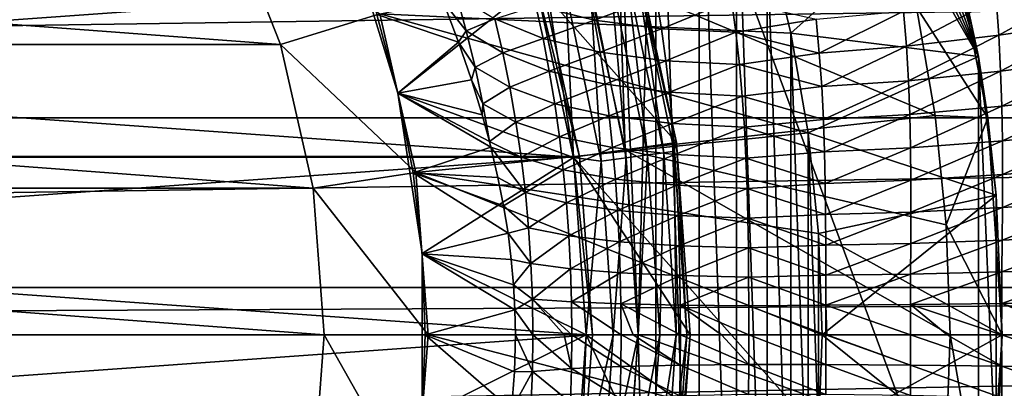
# Model space of a CAD drawing. Header units: metres. Extents: x -109 to 109, y -67 to 73.
# Tile 142 of 253: x 6.55 to 16.02, y -0.51 to 3.03. Entities that reach past the tile are written whole.
import ezdxf

# ---------------------------------------------------------------- set-up
doc = ezdxf.new("R2010")
doc.units = ezdxf.units.M
doc.layers.add('solid_508035_K244200000C76', color=7, linetype='CONTINUOUS')

msp = doc.modelspace()

# ---------------------------------------------------------------- linework, layer by layer
at = {"layer": 'solid_508035_K244200000C76'}
for points in [[(10.206499, 12.321825, -31.5), (11.513919, 3.380772, -31.5), (11.877852, 1.707801, -31.5)], [(15.774263, -2.678175, -31.5), (10.206499, 12.321825, -31.5), (11.877852, 1.707801, -31.5)], [(15.774263, -2.678175, -31.5), (15.774263, 2.678175, -31.5), (10.206499, 12.321825, -31.5)], [(10.206499, 12.321825, -38.5), (10.206499, 12.321825, -31.5), (15.774263, 2.678175, -31.5)], [(10.206499, 12.321825, -38.5), (15.774263, 2.678175, -31.5), (15.774263, 2.678175, -38.5)], [(10.206499, 12.321825, -38.5), (15.774263, 2.678175, -38.5), (11.591421, 11.029006, -38.5)], [(11.591421, 11.029006, -38.5), (15.774263, 2.678175, -38.5), (12.813787, 9.581591, -38.5)], [(12.813787, 9.581591, -38.5), (15.774263, 2.678175, -38.5), (13.856401, 7.999997, -38.5)], [(13.856401, 7.999997, -38.5), (15.774263, 2.678175, -38.5), (14.704794, 6.30627, -38.5)], [(12.190717, 7.413548, -56.5), (11.993653, 3.521697, -56.5), (12.372767, 1.778946, -56.5)], [(12.190717, 7.413548, -56.5), (12.372767, 1.778946, -56.5), (12.5, 0, -56.5)], [(12.668362, 6.564063, -56.5), (12.190717, 7.413548, -56.5), (12.5, 0, -56.5)], [(12.668362, -6.564063, -56.5), (12.668362, 6.564063, -56.5), (12.5, 0, -56.5)], [(13.086666, -5.684504, -56.5), (13.086666, 5.684504, -56.5), (12.668362, 6.564063, -56.5)], [(12.668362, -6.564063, -56.5), (13.086666, -5.684504, -56.5), (12.668362, 6.564063, -56.5)], [(14.704794, 6.30627, -38.5), (15.774263, 2.678175, -38.5), (15.34711, 4.523962, -38.5)], [(13.444166, -4.777946, -56.5), (13.444166, 4.777946, -56.5), (13.086666, 5.684504, -56.5)], [(13.086666, -5.684504, -56.5), (13.444166, -4.777946, -56.5), (13.086666, 5.684504, -56.5)], [(13.738832, -3.849535, -56.5), (13.738832, 3.849535, -56.5), (13.444166, 4.777946, -56.5)], [(13.444166, -4.777946, -56.5), (13.738832, -3.849535, -56.5), (13.444166, 4.777946, -56.5)], [(15.34711, 4.523962, -38.5), (15.774263, 2.678175, -38.5), (15.454811, 4.141114, -53)], [(-9.056448, 2.793539, -71.5), (-8.538902, 4.112203, -71.5), (9.056448, 2.79354, -71.5)], [(-8.538902, 4.112203, -71.5), (8.538902, 4.112204, -71.5), (9.056448, 2.79354, -71.5)], [(8.538902, 4.112204, -71.5), (10.012017, 3.088288, -70.5), (9.056448, 2.79354, -71.5)], [(15.175836, 3.153414, -53.5), (15.454811, 4.141114, -53), (15.863127, 2.088351, -53)], [(15.774263, 2.678175, -38.5), (15.863127, 2.088351, -53), (15.454811, 4.141114, -53)], [(15.073093, 3.892637, -57.25037), (13.738832, 3.849535, -56.5), (13.96955, 2.902764, -56.5)], [(15.073093, 3.892637, -60.74963), (13.96955, 2.902764, -61.5), (13.738832, 3.849535, -61.5)], [(15.774263, 2.678175, -57.5), (15.073093, 3.892637, -57.25037), (13.96955, 2.902764, -56.5)], [(15.073093, 3.892637, -60.74963), (15.774263, 2.678175, -60.5), (13.96955, 2.902764, -61.5)], [(15.073093, 3.892637, -60.74963), (15.073093, 3.892637, -57.25037), (15.774263, 2.678175, -57.5)], [(15.073093, 3.892637, -60.74963), (15.774263, 2.678175, -57.5), (15.774263, 2.678175, -60.5)], [(10.187997, 2.325332, -22), (9.727635, 3.817801, -22), (9.985736, 3.080191, -19.5)], [(11.514338, 3.379349, -22), (9.727635, 3.817801, -22), (10.187997, 2.325332, -22)], [(10.012003, 3.08834, -61.5), (13.738832, 3.849535, -61.5), (13.96955, 2.902764, -61.5)], [(13.96955, -2.902764, -56.5), (13.96955, 2.902764, -56.5), (13.738832, 3.849535, -56.5)], [(13.738832, -3.849535, -56.5), (13.96955, -2.902764, -56.5), (13.738832, 3.849535, -56.5)], [(54.161694, 3.674949, 10.897007), (-54.161694, 3.674949, 10.897007), (-54.161694, 2.086737, 11.309091)], [(54.161694, 2.086737, 11.309091), (54.161694, 3.674949, 10.897007), (-54.161694, 2.086737, 11.309091)], [(11.51394, 3.380698, -28.5), (12.473424, 3.662457, -28.5), (12.867678, 1.850096, -28.5)], [(12.47341, 3.662521, -23), (12.867679, 1.850092, -23), (12.473424, 3.662457, -28.5)], [(12.485114, 3.498165, -22.74118), (12.867679, 1.850092, -23), (12.47341, 3.662521, -23)], [(12.867679, 1.850092, -23), (12.867678, 1.850096, -28.5), (12.473424, 3.662457, -28.5)], [(11.993653, 3.521697, -53.5), (15.175836, 3.153414, -53.5), (15.355645, 2.110504, -53.5)], [(12.372767, 1.778946, -53.5), (11.993653, 3.521697, -53.5), (15.355645, 2.110504, -53.5)], [(11.993653, 3.521697, -56.5), (11.993653, 3.521697, -53.5), (12.372767, 1.778946, -53.5)], [(12.372767, 1.778946, -56.5), (11.993653, 3.521697, -56.5), (12.372767, 1.778946, -53.5)], [(12.035811, 3.372276, -22.133583), (12.3829, 1.70199, -22.133583), (12.235537, 3.428236, -22.292522)], [(12.235537, 3.428236, -22.292522), (12.588386, 1.730234, -22.292522), (12.388792, 3.471177, -22.499773)], [(12.3829, 1.70199, -22.133583), (12.588386, 1.730234, -22.292522), (12.235537, 3.428236, -22.292522)], [(12.388792, 3.471177, -22.499773), (12.74606, 1.751906, -22.499773), (12.485114, 3.498165, -22.74118)], [(12.588386, 1.730234, -22.292522), (12.74606, 1.751906, -22.499773), (12.388792, 3.471177, -22.499773)], [(12.485114, 3.498165, -22.74118), (12.84516, 1.765527, -22.74118), (12.867679, 1.850092, -23)], [(12.74606, 1.751906, -22.499773), (12.84516, 1.765527, -22.74118), (12.485114, 3.498165, -22.74118)], [(11.570034, 3.397323, -43.5), (-11.570034, 3.397323, -43.5), (-11.935762, 1.716109, -43.5)], [(11.935762, 1.716109, -43.5), (11.570034, 3.397323, -43.5), (-11.935762, 1.716109, -43.5)], [(-11.877864, 1.707728, -38.5), (-11.513947, 3.380672, -38.5), (11.877864, 1.707728, -38.5)], [(-11.513947, 3.380672, -38.5), (11.513947, 3.380672, -38.5), (11.877864, 1.707728, -38.5)], [(11.878071, 1.706255, -22), (11.514338, 3.379349, -22), (10.187997, 2.325332, -22)], [(11.513919, 3.380772, -31.5), (11.51394, 3.380698, -28.5), (11.877857, 1.707776, -28.5)], [(11.877852, 1.707801, -31.5), (11.513919, 3.380772, -31.5), (11.877857, 1.707776, -28.5)], [(11.877857, 1.707776, -28.5), (11.51394, 3.380698, -28.5), (12.867678, 1.850096, -28.5)], [(11.570046, 3.397272, -38.441498), (11.935761, 1.716103, -38.441498), (11.513947, 3.380672, -38.5)], [(11.935761, 1.716103, -38.441498), (11.877864, 1.707728, -38.5), (11.513947, 3.380672, -38.5)], [(11.803255, 3.307117, -22.033804), (11.514338, 3.379349, -22), (11.878071, 1.706255, -22)], [(11.514792, 3.164974, -16.188801), (12.016593, 3.333997, -15.093264), (12.078961, 3.026721, -15.3257)], [(11.935762, 1.716109, -43.5), (11.570046, 3.397272, -38.441498), (11.570034, 3.397323, -43.5)], [(11.935762, 1.716109, -43.5), (11.935761, 1.716103, -38.441498), (11.570046, 3.397272, -38.441498)], [(11.803255, 3.307117, -22.033804), (12.143638, 1.669105, -22.033804), (12.035811, 3.372276, -22.133583)], [(12.078961, 3.026721, -15.3257), (12.016593, 3.333997, -15.093264), (12.672097, 3.250079, -14.290617)], [(12.143638, 1.669105, -22.033804), (12.3829, 1.70199, -22.133583), (12.035811, 3.372276, -22.133583)], [(15.96845, 2.883122, -12.058662), (15.943012, 3.235427, -11.878585), (16.873608, 3.384964, -11.454856)], [(15.96845, 2.883122, -12.058662), (16.873608, 3.384964, -11.454856), (16.899736, 3.017069, -11.626062)], [(10.623816, 3.205368, -19.126547), (10.749696, 3.267621, -18.272167), (10.844515, 2.924654, -18.502222)], [(10.844515, 2.924654, -18.502222), (10.749696, 3.267621, -18.272167), (11.119349, 3.040708, -17.324766)], [(11.803255, 3.307117, -22.033804), (11.878071, 1.706255, -22), (12.143638, 1.669105, -22.033804)], [(12.078961, 3.026721, -15.3257), (12.672097, 3.250079, -14.290617), (12.72262, 2.942638, -14.512134)], [(12.72262, 2.942638, -14.512134), (12.672097, 3.250079, -14.290617), (13.398269, 3.221615, -13.547783)], [(12.72262, 2.942638, -14.512134), (13.398269, 3.221615, -13.547783), (13.439598, 2.910309, -13.758967)], [(13.439598, 2.910309, -13.758967), (13.398269, 3.221615, -13.547783), (14.211518, 3.036555, -13.008226)], [(15.079682, 2.776742, -12.58811), (15.052856, 3.1148, -12.399817), (15.943012, 3.235427, -11.878585)], [(15.079682, 2.776742, -12.58811), (15.943012, 3.235427, -11.878585), (15.96845, 2.883122, -12.058662)], [(9.985736, 3.080191, -19.5), (10.623816, 3.205368, -19.126547), (10.771185, 2.814235, -19.105808)], [(10.771185, 2.814235, -19.105808), (10.623816, 3.205368, -19.126547), (10.844515, 2.924654, -18.502222)], [(11.583498, 2.851848, -16.414774), (11.119349, 3.040708, -17.324766), (11.514792, 3.164974, -16.188801)], [(11.583498, 2.851848, -16.414774), (11.514792, 3.164974, -16.188801), (12.078961, 3.026721, -15.3257)], [(15.175836, 3.153414, -53.5), (15.863127, 2.088351, -53), (15.355645, 2.110504, -53.5)], [(9.056448, 2.79354, -71.5), (10.012017, 3.088288, -70.5), (10.360485, 1.561521, -70.5)], [(10.18805, 2.325111, -19.5), (9.985736, 3.080191, -19.5), (10.771185, 2.814235, -19.105808)], [(10.187997, 2.325332, -22), (9.985736, 3.080191, -19.5), (10.18805, 2.325111, -19.5)], [(10.012003, 3.08834, -61.5), (13.96955, 2.902764, -61.5), (14.135049, 1.942879, -61.5)], [(10.360475, 1.561601, -61.5), (10.012003, 3.08834, -61.5), (14.135049, 1.942879, -61.5)], [(10.012017, 3.088288, -70.5), (10.012003, 3.08834, -61.5), (10.360475, 1.561601, -61.5)], [(10.360485, 1.561521, -70.5), (10.012017, 3.088288, -70.5), (10.360475, 1.561601, -61.5)], [(10.844515, 2.924654, -18.502222), (11.119349, 3.040708, -17.324766), (11.196321, 2.712873, -17.543894)], [(11.583498, 2.851848, -16.414774), (11.196321, 2.712873, -17.543894), (11.119349, 3.040708, -17.324766)], [(13.439598, 2.910309, -13.758967), (14.211518, 3.036555, -13.008226), (14.242185, 2.709905, -13.204851)], [(14.242185, 2.709905, -13.204851), (14.211518, 3.036555, -13.008226), (15.052856, 3.1148, -12.399817)], [(14.242185, 2.709905, -13.204851), (15.052856, 3.1148, -12.399817), (15.079682, 2.776742, -12.58811)], [(11.583498, 2.851848, -16.414774), (12.078961, 3.026721, -15.3257), (12.133459, 2.719425, -15.540282)], [(12.133459, 2.719425, -15.540282), (12.078961, 3.026721, -15.3257), (12.72262, 2.942638, -14.512134)], [(12.133459, 2.719425, -15.540282), (12.72262, 2.942638, -14.512134), (12.765499, 2.636894, -14.716135)], [(12.765499, 2.636894, -14.716135), (12.72262, 2.942638, -14.512134), (13.439598, 2.910309, -13.758967)], [(15.986193, 2.53721, -12.221108), (15.96845, 2.883122, -12.058662), (16.899736, 3.017069, -11.626062)], [(15.986193, 2.53721, -12.221108), (16.899736, 3.017069, -11.626062), (16.91802, 2.655762, -11.780201)], [(10.771185, 2.814235, -19.105808), (10.844515, 2.924654, -18.502222), (10.929334, 2.57555, -18.710419)], [(10.929334, 2.57555, -18.710419), (10.844515, 2.924654, -18.502222), (11.196321, 2.712873, -17.543894)], [(11.64406, 2.53712, -16.621353), (11.196321, 2.712873, -17.543894), (11.583498, 2.851848, -16.414774)], [(11.64406, 2.53712, -16.621353), (11.583498, 2.851848, -16.414774), (12.133459, 2.719425, -15.540282)], [(12.765499, 2.636894, -14.716135), (13.439598, 2.910309, -13.758967), (13.473409, 2.602123, -13.95298)], [(13.473409, 2.602123, -13.95298), (13.439598, 2.910309, -13.758967), (14.242185, 2.709905, -13.204851)], [(14.135049, -1.942879, -56.5), (14.135049, 1.942879, -56.5), (13.96955, 2.902764, -56.5)], [(15.774263, 2.678175, -57.5), (13.96955, 2.902764, -56.5), (14.135049, 1.942879, -56.5)], [(13.96955, -2.902764, -56.5), (14.135049, -1.942879, -56.5), (13.96955, 2.902764, -56.5)], [(15.774263, 2.678175, -60.5), (14.135049, 1.942879, -61.5), (13.96955, 2.902764, -61.5)], [(15.098961, 2.444522, -12.758331), (15.079682, 2.776742, -12.58811), (15.96845, 2.883122, -12.058662)], [(15.098961, 2.444522, -12.758331), (15.96845, 2.883122, -12.058662), (15.986193, 2.53721, -12.221108)], [(-9.371655, 1.412505, -71.5), (-9.056448, 2.793539, -71.5), (9.371655, 1.412505, -71.5)], [(-9.056448, 2.793539, -71.5), (9.056448, 2.79354, -71.5), (9.371655, 1.412505, -71.5)], [(9.056448, 2.79354, -71.5), (10.360485, 1.561521, -70.5), (9.371655, 1.412505, -71.5)], [(10.18805, 2.325111, -19.5), (10.771185, 2.814235, -19.105808), (10.895281, 2.451942, -19.085594)], [(10.895281, 2.451942, -19.085594), (10.771185, 2.814235, -19.105808), (10.929334, 2.57555, -18.710419)], [(14.265367, 2.388198, -13.383009), (14.242185, 2.709905, -13.204851), (15.079682, 2.776742, -12.58811)], [(14.265367, 2.388198, -13.383009), (15.079682, 2.776742, -12.58811), (15.098961, 2.444522, -12.758331)], [(10.929334, 2.57555, -18.710419), (11.196321, 2.712873, -17.543894), (11.264296, 2.381447, -17.741661)], [(11.64406, 2.53712, -16.621353), (11.264296, 2.381447, -17.741661), (11.196321, 2.712873, -17.543894)], [(11.64406, 2.53712, -16.621353), (12.133459, 2.719425, -15.540282), (12.180366, 2.412562, -15.735973)], [(12.180366, 2.412562, -15.735973), (12.133459, 2.719425, -15.540282), (12.765499, 2.636894, -14.716135)], [(13.473409, 2.602123, -13.95298), (14.242185, 2.709905, -13.204851), (14.265367, 2.388198, -13.383009)], [(15.943466, 1.343836, -57.5), (15.774263, 2.678175, -57.5), (14.135049, 1.942879, -56.5)], [(15.774263, 2.678175, -60.5), (15.943466, 1.343836, -60.5), (14.135049, 1.942879, -61.5)], [(15.943465, -1.343838, -31.5), (15.943465, 1.343838, -31.5), (15.774263, 2.678175, -31.5)], [(15.774263, 2.678175, -38.5), (15.774263, 2.678175, -31.5), (15.943465, 1.343838, -31.5)], [(15.774263, -2.678175, -31.5), (15.943465, -1.343838, -31.5), (15.774263, 2.678175, -31.5)], [(15.774263, 2.678175, -38.5), (15.943465, 1.343838, -31.5), (15.863127, 2.088351, -53)], [(15.774263, 2.678175, -60.5), (15.774263, 2.678175, -57.5), (15.943466, 1.343836, -57.5)], [(15.774263, 2.678175, -60.5), (15.943466, 1.343836, -57.5), (15.943466, 1.343836, -60.5)], [(15.997313, 2.198189, -12.365414), (15.986193, 2.53721, -12.221108), (16.91802, 2.655762, -11.780201)], [(15.997313, 2.198189, -12.365414), (16.91802, 2.655762, -11.780201), (16.929565, 2.301525, -11.916852)], [(10.895281, 2.451942, -19.085594), (10.929334, 2.57555, -18.710419), (11.003795, 2.220839, -18.895178)], [(11.003795, 2.220839, -18.895178), (10.929334, 2.57555, -18.710419), (11.264296, 2.381447, -17.741661)], [(12.180366, 2.412562, -15.735973), (12.765499, 2.636894, -14.716135), (12.801194, 2.333332, -14.901725)], [(12.801194, 2.333332, -14.901725), (12.765499, 2.636894, -14.716135), (13.473409, 2.602123, -13.95298)], [(12.801194, 2.333332, -14.901725), (13.473409, 2.602123, -13.95298), (13.500307, 2.297567, -14.129055)], [(13.500307, 2.297567, -14.129055), (13.473409, 2.602123, -13.95298), (14.265367, 2.388198, -13.383009)], [(11.696609, 2.221154, -16.807339), (11.264296, 2.381447, -17.741661), (11.64406, 2.53712, -16.621353)], [(11.696609, 2.221154, -16.807339), (11.64406, 2.53712, -16.621353), (12.180366, 2.412562, -15.735973)], [(15.111686, 2.118634, -12.909875), (15.098961, 2.444522, -12.758331), (15.986193, 2.53721, -12.221108)], [(15.111686, 2.118634, -12.909875), (15.986193, 2.53721, -12.221108), (15.997313, 2.198189, -12.365414)], [(10.18805, 2.325111, -19.5), (10.895281, 2.451942, -19.085594), (10.997935, 2.116759, -19.06711)], [(10.895281, 2.451942, -19.085594), (11.003795, 2.220839, -18.895178), (10.997935, 2.116759, -19.06711)], [(11.003795, 2.220839, -18.895178), (11.264296, 2.381447, -17.741661), (11.323223, 2.046905, -17.916668)], [(11.696609, 2.221154, -16.807339), (11.323223, 2.046905, -17.916668), (11.264296, 2.381447, -17.741661)], [(11.696609, 2.221154, -16.807339), (12.180366, 2.412562, -15.735973), (12.220034, 2.106509, -15.911734)], [(12.220034, 2.106509, -15.911734), (12.180366, 2.412562, -15.735973), (12.801194, 2.333332, -14.901725)], [(13.500307, 2.297567, -14.129055), (14.265367, 2.388198, -13.383009), (14.281948, 2.071913, -13.541987)], [(14.281948, 2.071913, -13.541987), (14.265367, 2.388198, -13.383009), (15.098961, 2.444522, -12.758331)], [(14.281948, 2.071913, -13.541987), (15.098961, 2.444522, -12.758331), (15.111686, 2.118634, -12.909875)], [(10.187997, 2.325332, -22), (10.18805, 2.325111, -19.5), (10.33324, 1.557773, -19.5)], [(10.420776, 0.78096, -22), (10.187997, 2.325332, -22), (10.33324, 1.557773, -19.5)], [(11.878071, 1.706255, -22), (10.187997, 2.325332, -22), (10.420776, 0.78096, -22)], [(10.18805, 2.325111, -19.5), (11.068188, 1.859513, -19.053532), (11.082099, 1.804942, -19.050751)], [(10.18805, 2.325111, -19.5), (10.997935, 2.116759, -19.06711), (11.068188, 1.859513, -19.053532)], [(10.33324, 1.557773, -19.5), (10.18805, 2.325111, -19.5), (11.082099, 1.804942, -19.050751)], [(12.220034, 2.106509, -15.911734), (12.801194, 2.333332, -14.901725), (12.830252, 2.032334, -15.068007)], [(12.830252, 2.032334, -15.068007), (12.801194, 2.333332, -14.901725), (13.500307, 2.297567, -14.129055)], [(12.830252, 2.032334, -15.068007), (13.500307, 2.297567, -14.129055), (13.521005, 1.997031, -14.286427)], [(13.521005, 1.997031, -14.286427), (13.500307, 2.297567, -14.129055), (14.281948, 2.071913, -13.541987)], [(16.003119, 1.866314, -12.491126), (15.997313, 2.198189, -12.365414), (16.929565, 2.301525, -11.916852)], [(16.003119, 1.866314, -12.491126), (16.929565, 2.301525, -11.916852), (16.935711, 1.954594, -12.035663)], [(10.997935, 2.116759, -19.06711), (11.003795, 2.220839, -18.895178), (11.068188, 1.859513, -19.053532)], [(11.068188, 1.859513, -19.053532), (11.003795, 2.220839, -18.895178), (11.323223, 2.046905, -17.916668)], [(11.74138, 1.904361, -16.971525), (11.323223, 2.046905, -17.916668), (11.696609, 2.221154, -16.807339)], [(11.74138, 1.904361, -16.971525), (11.696609, 2.221154, -16.807339), (12.220034, 2.106509, -15.911734)], [(15.119084, 1.799346, -13.042177), (15.111686, 2.118634, -12.909875), (15.997313, 2.198189, -12.365414)], [(15.119084, 1.799346, -13.042177), (15.997313, 2.198189, -12.365414), (16.003119, 1.866314, -12.491126)], [(54.161694, 2.086737, 11.309091), (-54.161694, 2.086737, 11.309091), (-54.161694, 0.456046, 11.490954)], [(54.161694, 0.456046, 11.490954), (54.161694, 2.086737, 11.309091), (-54.161694, 0.456046, 11.490954)], [(11.74138, 1.904361, -16.971525), (12.220034, 2.106509, -15.911734), (12.252947, 1.801614, -16.066526)], [(12.252947, 1.801614, -16.066526), (12.220034, 2.106509, -15.911734), (12.830252, 2.032334, -15.068007)], [(12.372767, 1.778946, -53.5), (15.355645, 2.110504, -53.5), (15.463867, 1.05768, -53.5)], [(14.29303, 1.761339, -13.681099), (14.281948, 2.071913, -13.541987), (15.111686, 2.118634, -12.909875)], [(14.29303, 1.761339, -13.681099), (15.111686, 2.118634, -12.909875), (15.119084, 1.799346, -13.042177)], [(15.355645, 2.110504, -53.5), (15.863127, 2.088351, -53), (15.463867, 1.05768, -53.5)], [(15.463867, 1.05768, -53.5), (15.863127, 2.088351, -53), (16, 0, -53)], [(15.863127, 2.088351, -53), (15.943465, 1.343838, -31.5), (16, 0, -31.5)], [(16, 0, -53), (15.863127, 2.088351, -53), (16, 0, -31.5)], [(11.068188, 1.859513, -19.053532), (11.323223, 2.046905, -17.916668), (11.373049, 1.709732, -18.067541)], [(11.74138, 1.904361, -16.971525), (11.373049, 1.709732, -18.067541), (11.323223, 2.046905, -17.916668)], [(12.252947, 1.801614, -16.066526), (12.830252, 2.032334, -15.068007), (12.853371, 1.734196, -15.214102)], [(12.853371, 1.734196, -15.214102), (12.830252, 2.032334, -15.068007), (13.521005, 1.997031, -14.286427)], [(12.853371, 1.734196, -15.214102), (13.521005, 1.997031, -14.286427), (13.536385, 1.700763, -14.424366)], [(13.521005, 1.997031, -14.286427), (14.281948, 2.071913, -13.541987), (14.29303, 1.761339, -13.681099)], [(13.536385, 1.700763, -14.424366), (13.521005, 1.997031, -14.286427), (14.29303, 1.761339, -13.681099)], [(10.360475, 1.561601, -61.5), (14.135049, 1.942879, -61.5), (14.234687, 0.973604, -61.5)], [(11.778591, 1.587093, -17.112761), (11.373049, 1.709732, -18.067541), (11.74138, 1.904361, -16.971525)], [(11.778591, 1.587093, -17.112761), (11.74138, 1.904361, -16.971525), (12.252947, 1.801614, -16.066526)], [(14.234687, -0.973604, -56.5), (14.234687, 0.973604, -56.5), (14.135049, 1.942879, -56.5)], [(15.943466, 1.343836, -57.5), (14.135049, 1.942879, -56.5), (14.234687, 0.973604, -56.5)], [(14.135049, -1.942879, -56.5), (14.234687, -0.973604, -56.5), (14.135049, 1.942879, -56.5)], [(15.943466, 1.343836, -60.5), (14.234687, 0.973604, -61.5), (14.135049, 1.942879, -61.5)], [(16.004896, 1.54159, -12.597946), (16.003119, 1.866314, -12.491126), (16.935711, 1.954594, -12.035663)], [(16.004896, 1.54159, -12.597946), (16.935711, 1.954594, -12.035663), (16.937744, 1.614961, -12.136445)], [(10.33324, 1.557773, -19.5), (11.082099, 1.804942, -19.050751), (11.150125, 1.514166, -19.036695)], [(11.082099, 1.804942, -19.050751), (11.068188, 1.859513, -19.053532), (11.373049, 1.709732, -18.067541)], [(11.082099, 1.804942, -19.050751), (11.373049, 1.709732, -18.067541), (11.413717, 1.370351, -18.192991)], [(11.150125, 1.514166, -19.036695), (11.082099, 1.804942, -19.050751), (11.413717, 1.370351, -18.192991)], [(11.778591, 1.587093, -17.112761), (12.252947, 1.801614, -16.066526), (12.279568, 1.498122, -16.199392)], [(11.877857, 1.707776, -28.5), (12.867678, 1.850096, -28.5), (13, 0, -28.5)], [(12.279568, 1.498122, -16.199392), (12.252947, 1.801614, -16.066526), (12.853371, 1.734196, -15.214102)], [(12.84516, 1.765527, -22.74118), (12.965926, 0, -22.74118), (12.867679, 1.850092, -23)], [(12.867678, 1.850096, -28.5), (13, 0, -23), (13, 0, -28.5)], [(12.867679, 1.850092, -23), (13, 0, -23), (12.867678, 1.850096, -28.5)], [(12.965926, 0, -22.74118), (13, 0, -23), (12.867679, 1.850092, -23)], [(15.122377, 1.486693, -13.154819), (15.119084, 1.799346, -13.042177), (16.003119, 1.866314, -12.491126)], [(15.122377, 1.486693, -13.154819), (16.003119, 1.866314, -12.491126), (16.004896, 1.54159, -12.597946)], [(11.935762, 1.716109, -43.5), (-11.935762, 1.716109, -43.5), (-12.0585, 0, -43.5)], [(12.0585, 0, -43.5), (11.935762, 1.716109, -43.5), (-12.0585, 0, -43.5)], [(-12, 0, -38.5), (-11.877864, 1.707728, -38.5), (12, 0, -38.5)], [(-11.877864, 1.707728, -38.5), (11.877864, 1.707728, -38.5), (12, 0, -38.5)], [(12, 0, -22), (11.878071, 1.706255, -22), (10.420776, 0.78096, -22)], [(11.778591, 1.587093, -17.112761), (11.413717, 1.370351, -18.192991), (11.373049, 1.709732, -18.067541)], [(11.877852, 1.707801, -31.5), (11.877857, 1.707776, -28.5), (12, 0, -28.5)], [(11.877852, 1.707801, -31.5), (12, 0, -28.5), (12, 0, -31.5)], [(15.774263, -2.678175, -31.5), (11.877852, 1.707801, -31.5), (12, 0, -31.5)], [(12, 0, -28.5), (11.877857, 1.707776, -28.5), (13, 0, -28.5)], [(11.935761, 1.716103, -38.441498), (12.0585, 0, -38.441498), (11.877864, 1.707728, -38.5)], [(12.0585, 0, -38.441498), (12, 0, -38.5), (11.877864, 1.707728, -38.5)], [(12.143638, 1.669105, -22.033804), (11.878071, 1.706255, -22), (12, 0, -22)], [(12.0585, 0, -43.5), (11.935761, 1.716103, -38.441498), (11.935762, 1.716109, -43.5)], [(12.0585, 0, -43.5), (12.0585, 0, -38.441498), (11.935761, 1.716103, -38.441498)], [(12.279568, 1.498122, -16.199392), (12.853371, 1.734196, -15.214102), (12.871223, 1.439072, -15.339231)], [(12.372767, 1.778946, -53.5), (15.463867, 1.05768, -53.5), (15.5, 0, -53.5)], [(12.5, 0, -53.5), (12.372767, 1.778946, -53.5), (15.5, 0, -53.5)], [(12.372767, 1.778946, -56.5), (12.372767, 1.778946, -53.5), (12.5, 0, -53.5)], [(12.5, 0, -56.5), (12.372767, 1.778946, -56.5), (12.5, 0, -53.5)], [(12.3829, 1.70199, -22.133583), (12.49932, 0, -22.133583), (12.588386, 1.730234, -22.292522)], [(12.588386, 1.730234, -22.292522), (12.49932, 0, -22.133583), (12.706737, 0, -22.292522)], [(12.588386, 1.730234, -22.292522), (12.706737, 0, -22.292522), (12.74606, 1.751906, -22.499773)], [(12.74606, 1.751906, -22.499773), (12.706737, 0, -22.292522), (12.865894, 0, -22.499773)], [(12.74606, 1.751906, -22.499773), (12.865894, 0, -22.499773), (12.84516, 1.765527, -22.74118)], [(12.84516, 1.765527, -22.74118), (12.865894, 0, -22.499773), (12.965926, 0, -22.74118)], [(12.871223, 1.439072, -15.339231), (12.853371, 1.734196, -15.214102), (13.536385, 1.700763, -14.424366)], [(13.536385, 1.700763, -14.424366), (14.29303, 1.761339, -13.681099), (14.299715, 1.456547, -13.799789)], [(14.299715, 1.456547, -13.799789), (14.29303, 1.761339, -13.681099), (15.119084, 1.799346, -13.042177)], [(14.299715, 1.456547, -13.799789), (15.119084, 1.799346, -13.042177), (15.122377, 1.486693, -13.154819)], [(12.143638, 1.669105, -22.033804), (12, 0, -22), (12.257808, 0, -22.033804)], [(12.143638, 1.669105, -22.033804), (12.257808, 0, -22.033804), (12.3829, 1.70199, -22.133583)], [(12.3829, 1.70199, -22.133583), (12.257808, 0, -22.033804), (12.49932, 0, -22.133583)], [(12.871223, 1.439072, -15.339231), (13.536385, 1.700763, -14.424366), (13.547289, 1.408845, -14.542253)], [(13.547289, 1.408845, -14.542253), (13.536385, 1.700763, -14.424366), (14.299715, 1.456547, -13.799789)], [(16.003912, 1.22371, -12.68565), (16.937744, 1.614961, -12.136445), (16.93696, 1.282284, -12.219055)], [(16.003912, 1.22371, -12.68565), (16.004896, 1.54159, -12.597946), (16.937744, 1.614961, -12.136445)], [(9.371655, 1.412505, -71.5), (10.360485, 1.561521, -70.5), (10.4775, 0, -70.5)], [(10.33324, 1.557773, -19.5), (11.150125, 1.514166, -19.036695), (11.204438, 1.239483, -19.024963)], [(10.33324, 1.557773, -19.5), (11.204438, 1.239483, -19.024963), (11.2468, 0.977535, -19.015486)], [(10.420794, 0.780732, -19.5), (10.33324, 1.557773, -19.5), (11.2468, 0.977535, -19.015486)], [(10.420776, 0.78096, -22), (10.33324, 1.557773, -19.5), (10.420794, 0.780732, -19.5)], [(10.360475, 1.561601, -61.5), (14.234687, 0.973604, -61.5), (14.267949, 0, -61.5)], [(10.4775, 0, -61.5), (10.360475, 1.561601, -61.5), (14.267949, 0, -61.5)], [(10.360485, 1.561521, -70.5), (10.360475, 1.561601, -61.5), (10.4775, 0, -61.5)], [(10.4775, 0, -70.5), (10.360485, 1.561521, -70.5), (10.4775, 0, -61.5)], [(11.808464, 1.269602, -17.229973), (11.413717, 1.370351, -18.192991), (11.778591, 1.587093, -17.112761)], [(11.808464, 1.269602, -17.229973), (11.778591, 1.587093, -17.112761), (12.279568, 1.498122, -16.199392)], [(15.122754, 1.180412, -13.247466), (15.122377, 1.486693, -13.154819), (16.004896, 1.54159, -12.597946)], [(15.122754, 1.180412, -13.247466), (16.004896, 1.54159, -12.597946), (16.003912, 1.22371, -12.68565)], [(11.204438, 1.239483, -19.024963), (11.150125, 1.514166, -19.036695), (11.413717, 1.370351, -18.192991)], [(11.808464, 1.269602, -17.229973), (12.279568, 1.498122, -16.199392), (12.30036, 1.196133, -16.309452)], [(12.30036, 1.196133, -16.309452), (12.279568, 1.498122, -16.199392), (12.871223, 1.439072, -15.339231)], [(12.30036, 1.196133, -16.309452), (12.871223, 1.439072, -15.339231), (12.884484, 1.14693, -15.442683)], [(12.884484, 1.14693, -15.442683), (12.871223, 1.439072, -15.339231), (13.547289, 1.408845, -14.542253)], [(13.547289, 1.408845, -14.542253), (14.299715, 1.456547, -13.799789), (14.303074, 1.157342, -13.897595)], [(14.303074, 1.157342, -13.897595), (14.299715, 1.456547, -13.799789), (15.122377, 1.486693, -13.154819)], [(14.303074, 1.157342, -13.897595), (15.122377, 1.486693, -13.154819), (15.122754, 1.180412, -13.247466)], [(-9.371655, 1.412505, -71.5), (9.4775, 0, -71.5), (-9.4775, 0, -71.5)], [(-9.371655, 1.412505, -71.5), (9.371655, 1.412505, -71.5), (9.4775, 0, -71.5)], [(9.371655, 1.412505, -71.5), (10.4775, 0, -70.5), (9.4775, 0, -71.5)], [(11.204438, 1.239483, -19.024963), (11.413717, 1.370351, -18.192991), (11.445325, 1.02924, -18.291893)], [(11.808464, 1.269602, -17.229973), (11.445325, 1.02924, -18.291893), (11.413717, 1.370351, -18.192991)], [(12.884484, 1.14693, -15.442683), (13.547289, 1.408845, -14.542253), (13.554567, 1.121129, -14.639529)], [(13.554567, 1.121129, -14.639529), (13.547289, 1.408845, -14.542253), (14.303074, 1.157342, -13.897595)], [(15.943466, 1.343836, -57.5), (14.234687, 0.973604, -56.5), (14.267949, 0, -56.5)], [(15.943466, 1.343836, -60.5), (16, 0, -60.5), (14.234687, 0.973604, -61.5)], [(16, 0, -57.5), (15.943466, 1.343836, -57.5), (14.267949, 0, -56.5)], [(15.943465, -1.343838, -31.5), (16, 0, -31.5), (15.943465, 1.343838, -31.5)], [(15.943466, 1.343836, -60.5), (15.943466, 1.343836, -57.5), (16, 0, -57.5)], [(15.943466, 1.343836, -60.5), (16, 0, -57.5), (16, 0, -60.5)], [(11.2468, 0.977535, -19.015486), (11.204438, 1.239483, -19.024963), (11.445325, 1.02924, -18.291893)], [(11.831365, 0.952072, -17.322208), (11.445325, 1.02924, -18.291893), (11.808464, 1.269602, -17.229973)], [(11.831365, 0.952072, -17.322208), (11.808464, 1.269602, -17.229973), (12.30036, 1.196133, -16.309452)], [(16.001595, 0.911849, -12.753928), (16.93696, 1.282284, -12.219055), (16.934797, 0.955707, -12.283265)], [(16.001595, 0.911849, -12.753928), (16.003912, 1.22371, -12.68565), (16.93696, 1.282284, -12.219055)], [(11.831365, 0.952072, -17.322208), (12.30036, 1.196133, -16.309452), (12.315925, 0.895573, -16.395901)], [(12.315925, 0.895573, -16.395901), (12.30036, 1.196133, -16.309452), (12.884484, 1.14693, -15.442683)], [(12.315925, 0.895573, -16.395901), (12.884484, 1.14693, -15.442683), (12.893957, 0.857475, -15.523789)], [(12.893957, 0.857475, -15.523789), (12.884484, 1.14693, -15.442683), (13.554567, 1.121129, -14.639529)], [(13.554567, 1.121129, -14.639529), (14.303074, 1.157342, -13.897595), (14.304337, 0.863092, -13.974018)], [(14.304337, 0.863092, -13.974018), (14.303074, 1.157342, -13.897595), (15.122754, 1.180412, -13.247466)], [(14.304337, 0.863092, -13.974018), (15.122754, 1.180412, -13.247466), (15.121567, 0.879754, -13.319721)], [(15.121567, 0.879754, -13.319721), (16.003912, 1.22371, -12.68565), (16.001595, 0.911849, -12.753928)], [(15.121567, 0.879754, -13.319721), (15.122754, 1.180412, -13.247466), (16.003912, 1.22371, -12.68565)], [(12.893957, 0.857475, -15.523789), (13.554567, 1.121129, -14.639529), (13.559197, 0.837138, -14.715647)], [(13.559197, 0.837138, -14.715647), (13.554567, 1.121129, -14.639529), (14.304337, 0.863092, -13.974018)], [(15.463867, 1.05768, -53.5), (16, 0, -53), (15.5, 0, -53.5)], [(10.420794, 0.780732, -19.5), (11.2468, 0.977535, -19.015486), (11.27843, 0.726084, -19.008226)], [(11.2468, 0.977535, -19.015486), (11.445325, 1.02924, -18.291893), (11.467869, 0.686825, -18.363274)], [(11.27843, 0.726084, -19.008226), (11.2468, 0.977535, -19.015486), (11.467869, 0.686825, -18.363274)], [(11.831365, 0.952072, -17.322208), (11.467869, 0.686825, -18.363274), (11.445325, 1.02924, -18.291893)], [(11.847508, 0.634586, -17.388689), (11.467869, 0.686825, -18.363274), (11.831365, 0.952072, -17.322208)], [(11.847508, 0.634586, -17.388689), (11.831365, 0.952072, -17.322208), (12.315925, 0.895573, -16.395901)], [(14.234687, -0.973604, -56.5), (14.267949, 0, -56.5), (14.234687, 0.973604, -56.5)], [(16, 0, -60.5), (14.267949, 0, -61.5), (14.234687, 0.973604, -61.5)], [(15.99902, 0.60489, -12.802751), (16.934797, 0.955707, -12.283265), (16.932327, 0.634093, -12.329132)], [(15.99902, 0.60489, -12.802751), (16.001595, 0.911849, -12.753928), (16.934797, 0.955707, -12.283265)], [(11.847508, 0.634586, -17.388689), (12.315925, 0.895573, -16.395901), (12.32667, 0.59623, -16.458122)], [(12.32667, 0.59623, -16.458122), (12.315925, 0.895573, -16.395901), (12.893957, 0.857475, -15.523789)], [(12.32667, 0.59623, -16.458122), (12.893957, 0.857475, -15.523789), (12.900215, 0.57024, -15.582088)], [(12.900215, 0.57024, -15.582088), (12.893957, 0.857475, -15.523789), (13.559197, 0.837138, -14.715647)], [(13.559197, 0.837138, -14.715647), (14.304337, 0.863092, -13.974018), (14.304446, 0.572892, -14.028807)], [(14.304446, 0.572892, -14.028807), (14.304337, 0.863092, -13.974018), (15.121567, 0.879754, -13.319721)], [(14.304446, 0.572892, -14.028807), (15.121567, 0.879754, -13.319721), (15.119846, 0.583681, -13.371451)], [(15.119846, 0.583681, -13.371451), (16.001595, 0.911849, -12.753928), (15.99902, 0.60489, -12.802751)], [(15.119846, 0.583681, -13.371451), (15.121567, 0.879754, -13.319721), (16.001595, 0.911849, -12.753928)], [(10.420776, 0.78096, -22), (10.420794, 0.780732, -19.5), (10.45, 0, -19.5)], [(10.420776, 0.78096, -22), (10.45, 0, -19.5), (10.420794, -0.780732, -19.5)], [(10.420776, -0.78096, -22), (10.420776, 0.78096, -22), (10.420794, -0.780732, -19.5)], [(12, 0, -22), (10.420776, 0.78096, -22), (10.420776, -0.78096, -22)], [(10.420794, 0.780732, -19.5), (11.27843, 0.726084, -19.008226), (11.300393, 0.481505, -19.003105)], [(10.420794, 0.780732, -19.5), (11.300393, 0.481505, -19.003105), (11.31343, 0.239784, -19.000032)], [(10.45, 0, -19.5), (10.420794, 0.780732, -19.5), (11.31343, 0.239784, -19.000032)], [(12.900215, 0.57024, -15.582088), (13.559197, 0.837138, -14.715647), (13.561882, 0.556195, -14.770286)], [(13.561882, 0.556195, -14.770286), (13.559197, 0.837138, -14.715647), (14.304446, 0.572892, -14.028807)], [(11.300393, 0.481505, -19.003105), (11.27843, 0.726084, -19.008226), (11.467869, 0.686825, -18.363274)], [(11.300393, 0.481505, -19.003105), (11.467869, 0.686825, -18.363274), (11.481335, 0.343547, -18.406384)], [(11.847508, 0.634586, -17.388689), (11.481335, 0.343547, -18.406384), (11.467869, 0.686825, -18.363274)], [(11.857059, 0.317191, -17.428812), (11.481335, 0.343547, -18.406384), (11.847508, 0.634586, -17.388689)], [(11.857059, 0.317191, -17.428812), (11.847508, 0.634586, -17.388689), (12.32667, 0.59623, -16.458122)], [(11.857059, 0.317191, -17.428812), (12.32667, 0.59623, -16.458122), (12.332914, 0.297807, -16.495657)], [(12.332914, 0.297807, -16.495657), (12.32667, 0.59623, -16.458122), (12.900215, 0.57024, -15.582088)], [(12.332914, 0.297807, -16.495657), (12.900215, 0.57024, -15.582088), (12.903709, 0.284636, -15.617233)], [(12.903709, 0.284636, -15.617233), (12.900215, 0.57024, -15.582088), (13.561882, 0.556195, -14.770286)], [(13.561882, 0.556195, -14.770286), (14.304446, 0.572892, -14.028807), (14.304118, 0.285626, -14.061808)], [(14.304118, 0.285626, -14.061808), (15.119846, 0.583681, -13.371451), (15.118386, 0.290924, -13.402593)], [(14.304118, 0.285626, -14.061808), (14.304446, 0.572892, -14.028807), (15.119846, 0.583681, -13.371451)], [(15.118386, 0.290924, -13.402593), (15.99902, 0.60489, -12.802751), (15.997027, 0.30147, -12.832126)], [(15.118386, 0.290924, -13.402593), (15.119846, 0.583681, -13.371451), (15.99902, 0.60489, -12.802751)], [(15.997027, 0.30147, -12.832126), (16.932327, 0.634093, -12.329132), (16.930399, 0.316059, -12.356714)], [(15.997027, 0.30147, -12.832126), (15.99902, 0.60489, -12.802751), (16.932327, 0.634093, -12.329132)], [(11.31343, 0.239784, -19.000032), (11.300393, 0.481505, -19.003105), (11.481335, 0.343547, -18.406384)], [(12.903709, 0.284636, -15.617233), (13.561882, 0.556195, -14.770286), (13.563186, 0.277467, -14.803206)], [(13.563186, 0.277467, -14.803206), (13.561882, 0.556195, -14.770286), (14.304118, 0.285626, -14.061808)], [(54.161694, 0.456046, 11.490954), (-54.161694, 0.456046, 11.490954), (-43.099998, 0, 11.5)], [(42, 0, 11.5), (54.161694, 0.456046, 11.490954), (-43.099998, 0, 11.5)], [(11.31343, 0.239784, -19.000032), (11.481335, 0.343547, -18.406384), (11.48586, 0, -18.42082)], [(11.786386, -0.000001, -17.612902), (11.48586, 0, -18.42082), (11.481335, 0.343547, -18.406384)], [(11.857059, 0.317191, -17.428812), (11.860268, -0.000001, -17.442232), (11.481335, 0.343547, -18.406384)], [(11.786386, -0.000001, -17.612902), (11.481335, 0.343547, -18.406384), (11.860268, -0.000001, -17.442232)], [(11.857059, 0.317191, -17.428812), (12.332914, 0.297807, -16.495657), (12.335012, -0.000001, -16.50819)], [(11.857059, 0.317191, -17.428812), (12.335012, -0.000001, -16.50819), (11.860268, -0.000001, -17.442232)], [(12.332914, 0.297807, -16.495657), (12.903709, 0.284636, -15.617233), (12.904883, -0.000001, -15.628949)], [(12.332914, 0.297807, -16.495657), (12.904883, -0.000001, -15.628949), (12.452225, -0.000001, -16.310038)], [(12.335012, -0.000001, -16.50819), (12.332914, 0.297807, -16.495657), (12.452225, -0.000001, -16.310038)], [(12.903709, 0.284636, -15.617233), (13.563186, 0.277467, -14.803206), (13.563623, -0.000001, -14.814162)], [(12.903709, 0.284636, -15.617233), (13.563623, -0.000001, -14.814162), (13.301053, -0.000001, -15.118279)], [(12.904883, -0.000001, -15.628949), (12.903709, 0.284636, -15.617233), (13.301053, -0.000001, -15.118279)], [(13.563186, 0.277467, -14.803206), (14.304118, 0.285626, -14.061808), (14.304003, -0.000001, -14.072773)], [(14.304003, -0.000001, -14.072773), (14.304118, 0.285626, -14.061808), (14.314702, -0.000001, -14.063141)], [(14.304118, 0.285626, -14.061808), (15.118386, 0.290924, -13.402593), (15.11789, -0.000001, -13.412922)], [(14.304118, 0.285626, -14.061808), (15.11789, -0.000001, -13.412922), (14.314702, -0.000001, -14.063141)], [(15.11789, -0.000001, -13.412922), (15.118386, 0.290924, -13.402593), (15.471471, -0.000001, -13.167211)], [(15.118386, 0.290924, -13.402593), (15.997027, 0.30147, -12.832126), (15.996354, -0.000001, -12.841852)], [(15.118386, 0.290924, -13.402593), (15.996354, -0.000001, -12.841852), (15.471471, -0.000001, -13.167211)], [(15.996354, -0.000001, -12.841852), (15.997027, 0.30147, -12.832126), (16.746595, -0.000001, -12.449669)], [(15.997027, 0.30147, -12.832126), (16.930399, 0.316059, -12.356714), (16.929749, -0.000001, -12.365833)], [(15.997027, 0.30147, -12.832126), (16.929749, -0.000001, -12.365833), (16.746595, -0.000001, -12.449669)], [(10.45, 0, -19.5), (11.31343, 0.239784, -19.000032), (11.317794, -0.00006, -18.99898)], [(11.31343, 0.239784, -19.000032), (11.48586, 0, -18.42082), (11.317794, -0.00006, -18.99898)], [(13.563186, 0.277467, -14.803206), (14.304003, -0.000001, -14.072773), (13.563623, -0.000001, -14.814162)], [(42, 0, 11.5), (-43.099998, 0, 11.5), (-43.099998, -1.611527, 11.386526)], [(42, 0, 11.5), (-43.099998, -1.611527, 11.386526), (42, -1.611543, 11.386524)], [(-11.935762, -1.716109, -43.5), (12.0585, 0, -43.5), (-12.0585, 0, -43.5)], [(11.877864, -1.707728, -38.5), (-12, 0, -38.5), (12, 0, -38.5)], [(11.877864, -1.707728, -38.5), (-11.877864, -1.707728, -38.5), (-12, 0, -38.5)], [(-11.935762, -1.716109, -43.5), (11.935762, -1.716109, -43.5), (12.0585, 0, -43.5)], [(9.371655, -1.412505, -71.5), (-9.371655, -1.412505, -71.5), (-9.4775, 0, -71.5)], [(9.4775, 0, -71.5), (9.371655, -1.412505, -71.5), (-9.4775, 0, -71.5)], [(10.360485, -1.56152, -70.5), (9.371655, -1.412505, -71.5), (9.4775, 0, -71.5)], [(10.360485, -1.56152, -70.5), (9.4775, 0, -71.5), (10.4775, 0, -70.5)], [(10.360475, -1.561601, -61.5), (10.4775, 0, -61.5), (14.234687, -0.973604, -61.5)], [(10.4775, 0, -70.5), (10.4775, 0, -61.5), (10.360475, -1.561601, -61.5)], [(10.360485, -1.56152, -70.5), (10.4775, 0, -70.5), (10.360475, -1.561601, -61.5)], [(11.878071, -1.706255, -22), (12, 0, -22), (10.420776, -0.78096, -22)], [(10.420794, -0.780732, -19.5), (10.45, 0, -19.5), (11.279082, -0.720008, -19.008074)], [(10.45, 0, -19.5), (11.317794, -0.00006, -18.99898), (11.308157, -0.3576, -19.00128)], [(10.45, 0, -19.5), (11.308157, -0.3576, -19.00128), (11.279082, -0.720008, -19.008074)], [(10.4775, 0, -61.5), (14.267949, 0, -61.5), (14.234687, -0.973604, -61.5)], [(11.877852, -1.707801, -31.5), (12, 0, -31.5), (11.877857, -1.707776, -28.5)], [(15.774263, -2.678175, -31.5), (12, 0, -31.5), (11.877852, -1.707801, -31.5)], [(11.877857, -1.707776, -28.5), (12, 0, -28.5), (12.867678, -1.850096, -28.5)], [(12, 0, -31.5), (12, 0, -28.5), (11.877857, -1.707776, -28.5)], [(11.935761, -1.716103, -38.441498), (11.877864, -1.707728, -38.5), (12, 0, -38.5)], [(12.257808, 0, -22.033804), (12, 0, -22), (11.878071, -1.706255, -22)], [(11.935761, -1.716103, -38.441498), (12, 0, -38.5), (12.0585, 0, -38.441498)], [(11.935762, -1.716109, -43.5), (11.935761, -1.716103, -38.441498), (12.0585, 0, -38.441498)], [(11.935762, -1.716109, -43.5), (12.0585, 0, -38.441498), (12.0585, 0, -43.5)], [(12, 0, -28.5), (13, 0, -28.5), (12.867678, -1.850096, -28.5)], [(12.372767, -1.778946, -53.5), (12.5, 0, -53.5), (15.463867, -1.05768, -53.5)], [(12.5, 0, -56.5), (12.5, 0, -53.5), (12.372767, -1.778946, -53.5)], [(12.372767, -1.778946, -56.5), (12.5, 0, -56.5), (12.372767, -1.778946, -53.5)], [(12.372767, -1.778946, -56.5), (12.668362, -6.564063, -56.5), (12.5, 0, -56.5)], [(12.5, 0, -53.5), (15.5, 0, -53.5), (15.463867, -1.05768, -53.5)], [(12.84516, -1.765527, -22.74118), (12.867679, -1.850092, -23), (13, 0, -23)], [(12.965926, 0, -22.74118), (12.84516, -1.765527, -22.74118), (13, 0, -23)], [(12.867679, -1.850092, -23), (12.867678, -1.850096, -28.5), (13, 0, -28.5)], [(12.867679, -1.850092, -23), (13, 0, -28.5), (13, 0, -23)], [(16, 0, -57.5), (14.267949, 0, -56.5), (14.234687, -0.973604, -56.5)], [(15.943466, -1.343836, -57.5), (16, 0, -57.5), (14.234687, -0.973604, -56.5)], [(15.943466, -1.343836, -60.5), (14.234687, -0.973604, -61.5), (14.267949, 0, -61.5)], [(15.943466, -1.343836, -60.5), (14.267949, 0, -61.5), (16, 0, -60.5)], [(15.863127, -2.08835, -53), (15.463867, -1.05768, -53.5), (15.5, 0, -53.5)], [(15.863127, -2.08835, -53), (15.5, 0, -53.5), (16, 0, -53)], [(15.863127, -2.08835, -53), (16, 0, -53), (15.943465, -1.343838, -31.5)], [(16, 0, -53), (16, 0, -31.5), (15.943465, -1.343838, -31.5)], [(15.943466, -1.343836, -57.5), (16, 0, -60.5), (16, 0, -57.5)], [(15.943466, -1.343836, -60.5), (16, 0, -60.5), (15.943466, -1.343836, -57.5)], [(11.308157, -0.3576, -19.00128), (11.317794, -0.00006, -18.99898), (11.481132, -0.351341, -18.405722)], [(11.481132, -0.351341, -18.405722), (11.317794, -0.00006, -18.99898), (11.48586, 0, -18.42082)], [(11.856905, -0.324913, -17.428152), (11.481132, -0.351341, -18.405722), (11.48586, 0, -18.42082)], [(11.856905, -0.324913, -17.428152), (11.48586, 0, -18.42082), (11.786386, -0.000001, -17.612902)], [(11.856905, -0.324913, -17.428152), (11.786386, -0.000001, -17.612902), (11.860268, -0.000001, -17.442232)], [(11.856905, -0.324913, -17.428152), (11.860268, -0.000001, -17.442232), (12.332807, -0.305637, -16.494989)], [(12.332807, -0.305637, -16.494989), (11.860268, -0.000001, -17.442232), (12.335012, -0.000001, -16.50819)], [(12.257808, 0, -22.033804), (11.878071, -1.706255, -22), (12.143638, -1.669105, -22.033804)], [(12.143638, -1.669105, -22.033804), (12.3829, -1.70199, -22.133583), (12.49932, 0, -22.133583)], [(12.257808, 0, -22.033804), (12.143638, -1.669105, -22.033804), (12.49932, 0, -22.133583)], [(12.332807, -0.305637, -16.494989), (12.335012, -0.000001, -16.50819), (12.903646, -0.292765, -15.616554)], [(12.903646, -0.292765, -15.616554), (12.335012, -0.000001, -16.50819), (12.452225, -0.000001, -16.310038)], [(12.3829, -1.70199, -22.133583), (12.588386, -1.730234, -22.292522), (12.706737, 0, -22.292522)], [(12.49932, 0, -22.133583), (12.3829, -1.70199, -22.133583), (12.706737, 0, -22.292522)], [(12.903646, -0.292765, -15.616554), (12.452225, -0.000001, -16.310038), (12.904883, -0.000001, -15.628949)], [(12.588386, -1.730234, -22.292522), (12.74606, -1.751906, -22.499773), (12.865894, 0, -22.499773)], [(12.706737, 0, -22.292522), (12.588386, -1.730234, -22.292522), (12.865894, 0, -22.499773)], [(12.74606, -1.751906, -22.499773), (12.84516, -1.765527, -22.74118), (12.965926, 0, -22.74118)], [(12.865894, 0, -22.499773), (12.74606, -1.751906, -22.499773), (12.965926, 0, -22.74118)], [(12.903646, -0.292765, -15.616554), (12.904883, -0.000001, -15.628949), (13.563162, -0.286139, -14.80251)], [(13.563162, -0.286139, -14.80251), (12.904883, -0.000001, -15.628949), (13.301053, -0.000001, -15.118279)], [(13.563162, -0.286139, -14.80251), (13.301053, -0.000001, -15.118279), (13.563623, -0.000001, -14.814162)], [(13.563162, -0.286139, -14.80251), (13.563623, -0.000001, -14.814162), (14.30412, -0.285613, -14.061808)], [(14.30412, -0.285613, -14.061808), (13.563623, -0.000001, -14.814162), (14.304003, -0.000001, -14.072773)], [(15.118388, -0.290911, -13.402593), (14.304003, -0.000001, -14.072773), (14.314702, -0.000001, -14.063141)], [(14.30412, -0.285613, -14.061808), (14.304003, -0.000001, -14.072773), (15.118388, -0.290911, -13.402593)], [(15.118388, -0.290911, -13.402593), (14.314702, -0.000001, -14.063141), (15.11789, -0.000001, -13.412922)], [(15.997029, -0.301455, -12.832125), (15.11789, -0.000001, -13.412922), (15.471471, -0.000001, -13.167211)], [(15.118388, -0.290911, -13.402593), (15.11789, -0.000001, -13.412922), (15.997029, -0.301455, -12.832125)], [(15.997029, -0.301455, -12.832125), (15.471471, -0.000001, -13.167211), (15.996354, -0.000001, -12.841852)], [(16.930399, -0.316042, -12.356713), (15.996354, -0.000001, -12.841852), (16.746595, -0.000001, -12.449669)], [(15.997029, -0.301455, -12.832125), (15.996354, -0.000001, -12.841852), (16.930399, -0.316042, -12.356713)], [(11.279082, -0.720008, -19.008074), (11.481132, -0.351341, -18.405722), (11.467046, -0.702391, -18.36064)], [(11.279082, -0.720008, -19.008074), (11.308157, -0.3576, -19.00128), (11.481132, -0.351341, -18.405722)], [(11.846879, -0.650041, -17.386057), (11.467046, -0.702391, -18.36064), (11.481132, -0.351341, -18.405722)], [(11.846879, -0.650041, -17.386057), (11.481132, -0.351341, -18.405722), (11.856905, -0.324913, -17.428152)], [(11.846879, -0.650041, -17.386057), (11.856905, -0.324913, -17.428152), (12.326222, -0.611933, -16.455463)], [(11.856905, -0.324913, -17.428152), (12.332807, -0.305637, -16.494989), (12.326222, -0.611933, -16.455463)], [(12.326222, -0.611933, -16.455463), (12.332807, -0.305637, -16.494989), (12.899939, -0.586578, -15.57938)], [(12.332807, -0.305637, -16.494989), (12.903646, -0.292765, -15.616554), (12.899939, -0.586578, -15.57938)], [(12.899939, -0.586578, -15.57938), (12.903646, -0.292765, -15.616554), (13.561763, -0.573655, -14.767508)], [(12.903646, -0.292765, -15.616554), (13.563162, -0.286139, -14.80251), (13.561763, -0.573655, -14.767508)], [(13.561763, -0.573655, -14.767508), (13.563162, -0.286139, -14.80251), (14.304446, -0.572866, -14.028811)], [(13.563162, -0.286139, -14.80251), (14.30412, -0.285613, -14.061808), (14.304446, -0.572866, -14.028811)], [(14.30412, -0.285613, -14.061808), (15.118388, -0.290911, -13.402593), (15.119846, -0.583656, -13.371455)], [(14.304446, -0.572866, -14.028811), (14.30412, -0.285613, -14.061808), (15.119846, -0.583656, -13.371455)], [(15.118388, -0.290911, -13.402593), (15.997029, -0.301455, -12.832125), (15.99902, -0.604861, -12.802754)], [(15.119846, -0.583656, -13.371455), (15.118388, -0.290911, -13.402593), (15.99902, -0.604861, -12.802754)], [(15.997029, -0.301455, -12.832125), (16.930399, -0.316042, -12.356713), (16.932327, -0.634061, -12.329136)], [(15.99902, -0.604861, -12.802754), (15.997029, -0.301455, -12.832125), (16.932327, -0.634061, -12.329136)]]:
    msp.add_3dface(points, dxfattribs=at)

doc.saveas('drawing.dxf')
